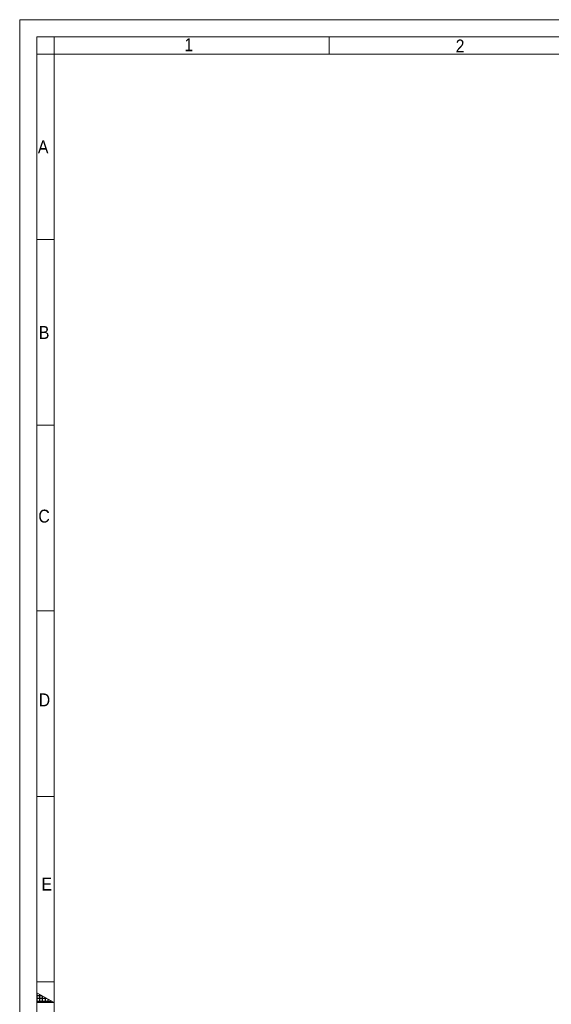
# Model space of a CAD drawing. Header units: millimetres. Extents: x 30 to 2493, y 30 to 1752.
# Tile 4 of 9: x 30 to 494, y 892 to 1752. Entities that reach past the tile are written whole.
import ezdxf

# ---------------------------------------------------------------- set-up
doc = ezdxf.new("R2010")
doc.units = ezdxf.units.MM
doc.header["$LTSCALE"] = 3
doc.linetypes.add('SLD-Solido', pattern=[0])
doc.styles.add('SLDTEXTSTYLE0', font='GOTHIC.TTF', dxfattribs={"width": 0.913})

msp = doc.modelspace()

# ---------------------------------------------------------------- hatches: boundary and pattern name
at = {"linetype": 'Continuous'}
h = msp.add_hatch(dxfattribs=at)
h.set_pattern_fill('NET', color=8, scale=0.75, style=0)
h.paths.add_polyline_path([(45, 902.66), (60, 894), (45, 894)], flags=0)

# ---------------------------------------------------------------- linework, layer by layer
at = {"color": 7, "linetype": 'SLD-Solido', "lineweight": 0}
for p, q in [((2493, 1752), (30, 1752)), ((30, 1752), (30, 30)), ((2478, 1737), (45, 1737)), ((45, 1737), (45, 45)), ((60, 1722), (60, 1737)), ((300, 1722), (300, 1737)), ((60, 1722), (45, 1722)), ((60, 1560), (45, 1560)), ((60, 1398), (45, 1398)), ((60, 1236), (45, 1236)), ((60, 1074), (45, 1074)), ((60, 912), (45, 912)), ((45, 894), (45, 902.66)), ((45, 902.66), (60, 894)), ((60, 894), (45, 894))]:
    msp.add_line(p, q, dxfattribs=at)
at = {"color": 7, "linetype": 'SLD-Solido', "lineweight": 15}
for p, q in [((2463, 1722), (60, 1722)), ((60, 1722), (60, 60))]:
    msp.add_line(p, q, dxfattribs=at)

# ---------------------------------------------------------------- texts
at = {"color": 7, "linetype": 'Continuous', "lineweight": 0, "char_height": 11.286, "attachment_point": 1, "style": 'SLDTEXTSTYLE0'}
for s, insert in [('1', (173.727, 1735.764)), ('2', (410.52, 1734.688)), ('A', (45.877, 1646.652)), ('B', (46.731, 1484.582)), ('C', (46.301, 1324.292)), ('D', (46.628, 1163.888)), ('E', (49.055, 1003.054))]:
    msp.add_mtext(s, dxfattribs=dict(at, insert=insert))

doc.saveas('drawing.dxf')
